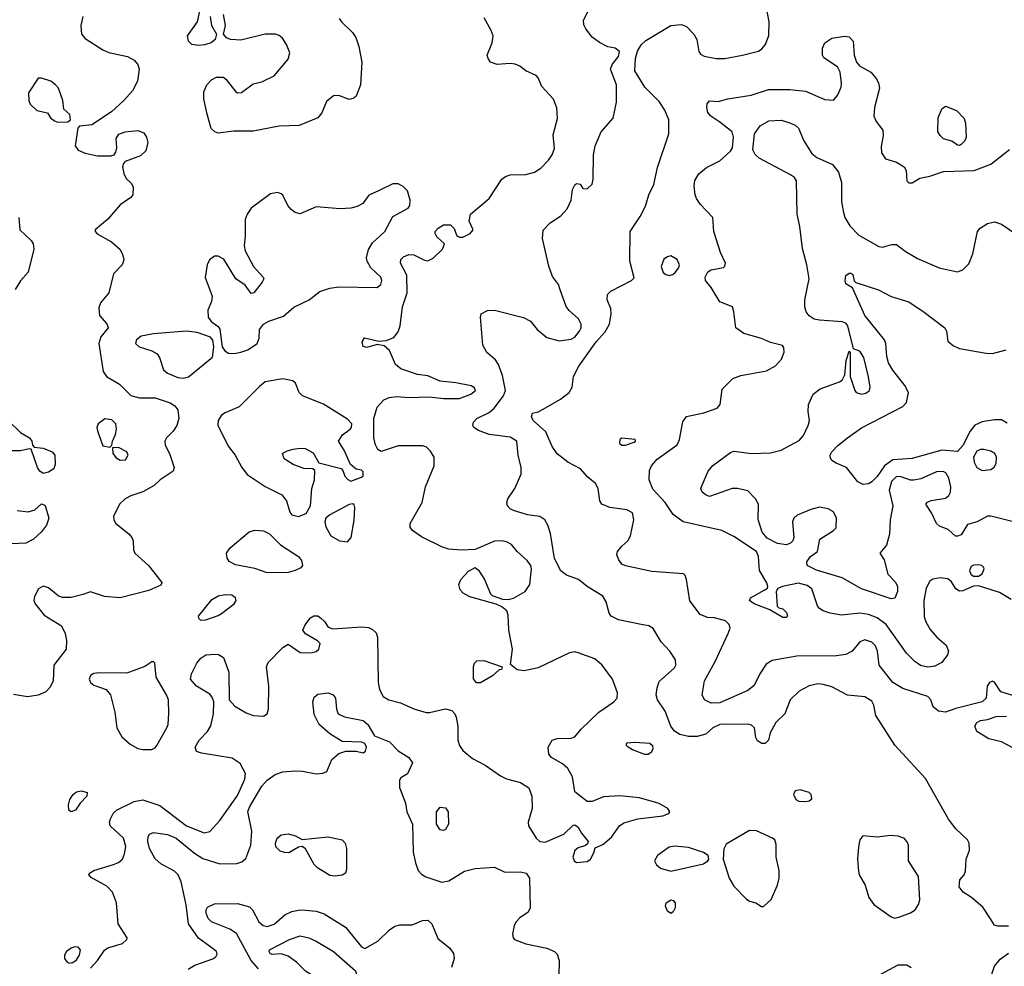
# Model space of a CAD drawing. Extents: x 1173079 to 1307053, y 522583 to 678478.
# Tile 147 of 256: x 1249350 to 1254982, y 550411 to 555828. Entities that reach past the tile are written whole.
import ezdxf

# ---------------------------------------------------------------- set-up
doc = ezdxf.new("R2010")
doc.units = 0

msp = doc.modelspace()

# ---------------------------------------------------------------- linework, layer by layer
at = {"layer": '0CON20XD'}
for points in [[(1250440, 555845), (1250447.8, 555795), (1250476.7, 555745), (1250468.8, 555715), (1250446.2, 555695), (1250407.3, 555682.7), (1250375, 555679.5), (1250335.5, 555685.5), (1250314.7, 555704.7), (1250309.5, 555735), (1250366.7, 555815), (1250391.2, 555928.8)], [(1254902.1, 550682.1), (1254858.9, 550748.9), (1254795, 550804.2), (1254746, 550835), (1254723.6, 550866.4), (1254726.7, 550905), (1254752.5, 550935), (1254760, 550955), (1254763.3, 551025), (1254782.5, 551075), (1254781.4, 551115), (1254771.9, 551135), (1254705, 551197.1), (1254663.5, 551253.5), (1254530.8, 551485), (1254355, 551675.8), (1254247, 551847), (1254235.5, 551905.5), (1254225, 551928), (1254185, 551953.3), (1254085, 551962.5), (1253995, 552009.5), (1253945, 552023.3), (1253915, 552026.7), (1253865.9, 552015.9), (1253808, 551985), (1253758, 551935), (1253727.5, 551855), (1253675, 551806.7), (1253642.3, 551747.7), (1253633.3, 551705), (1253615, 551686.7), (1253595, 551686.2), (1253570.5, 551700.5), (1253560.7, 551720.7), (1253553.3, 551775), (1253535, 551790), (1253515.8, 551795.8), (1253355, 551793.8), (1253315, 551776.4), (1253275, 551739.4), (1253225, 551726.5), (1253175, 551725.4), (1253126.7, 551736.7), (1253096.1, 551756.1), (1253074.6, 551784.6), (1253041.2, 551871.2), (1252999.1, 551935), (1252990.9, 551965), (1252995.4, 552004.6), (1253008.7, 552041.3), (1253095, 552119.2), (1253103.3, 552135), (1253100.6, 552165), (1253068.6, 552215), (1253018.6, 552268.6), (1252974, 552344), (1252949.5, 552359.5), (1252905, 552367.1), (1252775, 552394.3), (1252733.3, 552415), (1252721.2, 552431.2), (1252705, 552496.7), (1252685, 552529.2), (1252596.2, 552585), (1252546, 552625), (1252478.3, 552648.3), (1252444.6, 552674.6), (1252410, 552745), (1252386.7, 552886.7), (1252371.5, 552935), (1252354.3, 552965), (1252325.4, 552985.4), (1252255, 552993.6), (1252175, 553018.5), (1252155, 553028.1), (1252140, 553045), (1252135.6, 553065), (1252142.5, 553085), (1252181.5, 553145), (1252217.9, 553227.9), (1252218.5, 553265), (1252201.5, 553335), (1252193.5, 553415), (1252155, 553439.2), (1252035.4, 553454.6), (1251975, 553477.1), (1251947.1, 553495), (1251941.9, 553505), (1251945.6, 553525), (1251965, 553545.5), (1252035, 553580.8), (1252064.6, 553605), (1252116.7, 553675), (1252128.4, 553705), (1252111, 553791), (1252089.6, 553855), (1252071.2, 553881.2), (1252022.8, 553922.8), (1251998.8, 553965), (1251985.7, 554125), (1251990, 554145), (1252025, 554164.4), (1252065, 554165.4), (1252232.7, 554122.7), (1252271.7, 554101.7), (1252310, 554055), (1252365, 554009.5), (1252435, 553990.8), (1252505, 553999.6), (1252525, 554011.8), (1252552.3, 554045), (1252561.5, 554065), (1252560.8, 554085), (1252545.9, 554115.9), (1252493.1, 554163.1), (1252475, 554187.1), (1252441.3, 554281.3), (1252432.7, 554312.7), (1252397.4, 554357.4), (1252376.7, 554416.7), (1252340.8, 554575), (1252343.6, 554623.6), (1252385, 554666), (1252445, 554706), (1252482, 554745), (1252504, 554795), (1252512.9, 554855), (1252525, 554883.3), (1252535, 554890), (1252555, 554886.7), (1252571.7, 554861.7), (1252595, 554860), (1252623.6, 554886.4), (1252630, 554915), (1252632.3, 555055), (1252642.3, 555105), (1252676.5, 555185), (1252745.4, 555264.6), (1252762.9, 555355), (1252764.1, 555455), (1252730, 555545), (1252738.7, 555571.3), (1252775, 555616.2), (1252780, 555645), (1252756.7, 555665), (1252715, 555673.1), (1252666.7, 555696.7), (1252625, 555728.1), (1252588.1, 555775), (1252577.4, 555797.4), (1252575.5, 555825), (1252611.8, 555895)], [(1255055, 551953.3), (1254961.7, 551981.7), (1254925, 552037.5), (1254915, 552043.3), (1254897.5, 552035), (1254883.3, 552015), (1254877.5, 551945), (1254855.9, 551924.1), (1254705, 551886.5), (1254645, 551865.5), (1254605, 551870.6), (1254575.8, 551895), (1254562.2, 551935), (1254545, 551955.6), (1254400.9, 552000.9), (1254344.7, 552034.7), (1254266.4, 552135), (1254257.5, 552215), (1254245, 552244), (1254223.3, 552265), (1254185, 552279.2), (1254155, 552268), (1254110.8, 552215), (1254075, 552194.4), (1254022, 552188), (1253795.4, 552185.4), (1253655, 552161.1), (1253619.9, 552140.1), (1253583.8, 552085), (1253551.8, 552018.2), (1253515, 551988.4), (1253355, 551917.8), (1253305, 551916.4), (1253268, 551935), (1253254.3, 551965), (1253266.5, 552045), (1253327.5, 552155), (1253402.9, 552315), (1253413.8, 552345), (1253407.7, 552367.7), (1253387.5, 552387.5), (1253325, 552404.3), (1253285, 552407.1), (1253242, 552425), (1253182.7, 552502.7), (1253163.3, 552625), (1253157, 552647), (1253147, 552657), (1252965, 552669.5), (1252815, 552702.9), (1252795, 552712.5), (1252776.3, 552736.3), (1252765.5, 552765), (1252768.5, 552785), (1252795, 552814.5), (1252828.5, 552845), (1252842.9, 552875), (1252863.1, 552965), (1252856, 553005), (1252823.6, 553023.6), (1252725, 553035.5), (1252679.2, 553055), (1252668.6, 553075), (1252658, 553145), (1252644.1, 553174.1), (1252599.1, 553209.1), (1252557.4, 553257.4), (1252486, 553295), (1252425, 553343.5), (1252396.1, 553386.1), (1252358.6, 553468.6), (1252286.2, 553535), (1252277.5, 553555), (1252283, 553577), (1252315, 553583.8), (1252345, 553599.2), (1252443.1, 553656.9), (1252492.9, 553695), (1252510, 553725), (1252517.5, 553785), (1252549.1, 553845), (1252647.1, 553985), (1252698.3, 554041.7), (1252723.8, 554086.2), (1252733.1, 554145), (1252731.4, 554175), (1252711.1, 554225), (1252711.4, 554255), (1252732, 554275), (1252850, 554335), (1252865, 554350), (1252840, 554445), (1252841.1, 554615), (1252899.2, 554700.8), (1252928.9, 554761.1), (1252949.2, 554825), (1252977.7, 554885), (1252998.1, 554981.9), (1253063.3, 555175), (1253062.9, 555255), (1253040.7, 555310.7), (1253008.7, 555358.7), (1252925, 555440.6), (1252868.9, 555535), (1252873, 555605), (1252883.2, 555646.8), (1252905.7, 555684.3), (1252932.4, 555707.6), (1253075, 555793.6), (1253135, 555800.6), (1253165, 555789.2), (1253206.9, 555745), (1253222.9, 555715), (1253234.2, 555645), (1253245, 555630), (1253265, 555618.6), (1253333.9, 555606.1), (1253384.1, 555605.9), (1253485, 555624), (1253575, 555648), (1253595, 555660), (1253615.7, 555685), (1253635, 555737.5), (1253636.5, 555815), (1253622.5, 555895)], [(1249711.2, 555845), (1249700, 555795), (1249704.3, 555744.3), (1249725, 555720), (1249826.2, 555655), (1249860.6, 555640.6), (1249966.4, 555616.4), (1250005.5, 555595.5), (1250025, 555571.2), (1250034.4, 555545), (1250024.2, 555475), (1249995, 555421.2), (1249946, 555365), (1249875, 555300.8), (1249763.6, 555226.4), (1249692.5, 555217.5), (1249682.5, 555207.5), (1249668, 555105), (1249685, 555080), (1249725, 555063.3), (1249795, 555048.8), (1249872.1, 555047.9), (1249890, 555055), (1249900.8, 555069.2), (1249905.8, 555095), (1249902.3, 555147.7), (1249917.7, 555172.3), (1249953.4, 555186.6), (1250025, 555193.3), (1250059.5, 555179.5), (1250075.8, 555155), (1250082.5, 555125), (1250072.1, 555077.9), (1250041.3, 555048.7), (1249954.2, 555015.8), (1249943.8, 555005), (1249937.5, 554985), (1249945, 554947.5), (1249958.8, 554918.8), (1249989.3, 554889.3), (1249999.3, 554869.3), (1249997.5, 554825), (1249985, 554810), (1249925, 554768.6), (1249855, 554685.8), (1249782.5, 554625), (1249782.5, 554615), (1249792.7, 554602.7), (1249875, 554555.7), (1249922, 554515), (1249938.6, 554485), (1249945.7, 554454.3), (1249936, 554425), (1249886.6, 554373.4), (1249860, 554265), (1249812, 554208), (1249802, 554178), (1249807.5, 554135), (1249847.6, 554087.6), (1249855.7, 554065), (1249815, 554012.2), (1249802.6, 553975), (1249828.5, 553815), (1249845.8, 553785), (1249921.2, 553741.2), (1249985, 553678), (1250034.5, 553664.5), (1250125.7, 553664.3), (1250210, 553635), (1250237.4, 553617.4), (1250254.5, 553594.5), (1250259.5, 553545), (1250249.5, 553505), (1250227.4, 553472.6), (1250189.4, 553435), (1250179.4, 553415), (1250182.6, 553392.6), (1250207.1, 553345), (1250233.3, 553265), (1250227.5, 553245), (1250154.4, 553195.6), (1250118.7, 553161.3), (1250055, 553125.6), (1249985, 553102.5), (1249954.3, 553085), (1249921.4, 553055), (1249886, 552985), (1249888, 552965), (1249900, 552945), (1249975, 552885.6), (1249991.9, 552865), (1249999.4, 552845), (1250000.6, 552795), (1250008.6, 552775), (1250087.1, 552705), (1250156.7, 552615), (1250162.5, 552605), (1250158.3, 552591.7), (1250088.8, 552561.2), (1249925, 552520), (1249835, 552526.2), (1249755, 552554.4), (1249712, 552538), (1249645, 552520.8), (1249595, 552521.2), (1249570.8, 552530.8), (1249515, 552576), (1249485, 552585.8), (1249458.3, 552571.7), (1249435, 552527.5), (1249431.4, 552505), (1249439.2, 552485), (1249490.3, 552420.3), (1249589.4, 552359.4), (1249610.8, 552315), (1249618.1, 552275), (1249616.7, 552225), (1249545.8, 552135), (1249541.9, 552045), (1249525, 552008), (1249498.8, 551981.2), (1249455, 551963.5), (1249395, 551952.7), (1249315, 551967.1)], [(1249755, 550400.9), (1249795, 550443.6), (1249835, 550502.9), (1249855, 550516.2), (1249938.3, 550541.7), (1249962, 550565), (1249964.2, 550575), (1249913.8, 550653.8), (1249904.5, 550774.5), (1249881.6, 550835), (1249849.1, 550869.2), (1249758.5, 550918.5), (1249745.6, 550935), (1249750, 550945), (1249775, 550959.1), (1249886.6, 550993.4), (1249914.7, 551005.3), (1249938.5, 551025), (1249950.4, 551055), (1249956.7, 551096.7), (1249943.8, 551145), (1249867.8, 551215), (1249864.5, 551235), (1249869.5, 551255), (1249884.3, 551285), (1249902.9, 551305), (1250005, 551354.7), (1250055, 551363.2), (1250150.9, 551330.9), (1250305, 551214.1), (1250405, 551175.6), (1250437.8, 551182.2), (1250494.2, 551245.8), (1250595, 551388.9), (1250638.7, 551481.3), (1250640.9, 551515), (1250610.9, 551570.9), (1250565, 551602.9), (1250390.7, 551630.7), (1250360.6, 551640.6), (1250354.3, 551665), (1250376.7, 551705), (1250424.7, 551755.3), (1250442.8, 551787.2), (1250458.9, 551855), (1250460, 551925), (1250451.7, 551951.7), (1250438.4, 551968.4), (1250360.5, 552015), (1250327.5, 552055), (1250332.2, 552085), (1250362.7, 552145), (1250385.3, 552174.7), (1250415, 552192.9), (1250467.3, 552197.3), (1250487.5, 552195), (1250515, 552178.8), (1250546.9, 552095), (1250548, 551935), (1250580.5, 551900.5), (1250645, 551861.4), (1250685, 551847.1), (1250745, 551842), (1250765, 551856.7), (1250772.5, 551885), (1250775.4, 552015), (1250762.7, 552125), (1250770.9, 552149.2), (1250855, 552235.8), (1250885, 552253.8), (1250955, 552206.9), (1251015, 552204.6), (1251045, 552212.2), (1251060.8, 552225), (1251068, 552258), (1251054, 552274), (1250985, 552313.3), (1250970, 552335), (1250983.3, 552365), (1251013.8, 552405), (1251032.6, 552417.4), (1251055, 552415.6), (1251071.2, 552405), (1251093.8, 552385), (1251115, 552352.5), (1251141.7, 552341.7), (1251305, 552353.1), (1251345, 552350), (1251368.8, 552338.8), (1251388.3, 552318.3), (1251396.9, 552295), (1251400, 552035), (1251408.6, 551995), (1251429.2, 551955), (1251461.2, 551935), (1251527.8, 551917.8), (1251605, 551884.6), (1251675, 551864.3), (1251695, 551862.9), (1251785, 551884.4), (1251821.2, 551875), (1251839.2, 551855), (1251846.3, 551836.3), (1251855.4, 551785.4), (1251857.1, 551705), (1251866.2, 551675), (1251885, 551645.6), (1251940.1, 551600.1), (1252011.7, 551561.7), (1252101.1, 551501.1), (1252135, 551484.5), (1252213.7, 551463.7), (1252262.8, 551432.8), (1252278.5, 551385), (1252280.5, 551315), (1252259.4, 551235), (1252260, 551215), (1252304.3, 551145), (1252325, 551125.8), (1252355, 551122.2), (1252462, 551168), (1252515, 551218), (1252525, 551220), (1252545, 551206.7), (1252562.7, 551172.7), (1252602.5, 551125), (1252598.3, 551111.7), (1252587, 551103), (1252545, 551088.8), (1252525, 551073.3), (1252514.6, 551035), (1252521.9, 551015), (1252535, 551005.8), (1252595, 551010.8), (1252615, 551023.8), (1252635, 551060), (1252641.7, 551088.3), (1252685, 551107.5), (1252735, 551150.8), (1252781.1, 551215), (1252805, 551232.9), (1252885, 551254.7), (1253028.3, 551271.7), (1253063.3, 551285), (1253068.8, 551295), (1253058, 551315), (1253007.5, 551342.5), (1252895.9, 551375.9), (1252783.1, 551386.9), (1252689.1, 551380.9), (1252623.6, 551353.6), (1252595, 551353.8), (1252525, 551408.8), (1252512.5, 551495), (1252485, 551542.2), (1252455, 551570.5), (1252391.2, 551605), (1252377.5, 551625), (1252372.2, 551665), (1252395, 551704.2), (1252425, 551714.5), (1252505, 551716.9), (1252525, 551724.3), (1252561.5, 551768.5), (1252662.7, 551865), (1252749.4, 551925), (1252768.1, 551945), (1252768.9, 551975), (1252740.5, 552055), (1252681.9, 552135), (1252640.4, 552170.4), (1252545, 552205.5), (1252525, 552211.1), (1252495, 552205.5), (1252315, 552119.5), (1252235, 552102), (1252195, 552106.7), (1252158.3, 552138.3), (1252168.6, 552225), (1252147.1, 552335), (1252145, 552420), (1252135.7, 552445.7), (1252108.8, 552468.8), (1252075, 552484), (1251924.6, 552524.6), (1251886.4, 552546.4), (1251868.6, 552565), (1251862.2, 552595), (1251872.9, 552625), (1251918, 552672), (1251955, 552692.5), (1251975, 552677.1), (1252008.9, 552625), (1252042.9, 552542.9), (1252052.5, 552532.5), (1252112.3, 552512.3), (1252145, 552510), (1252175, 552517.8), (1252240.6, 552555), (1252268, 552595), (1252278.4, 552685), (1252273.3, 552705), (1252253.4, 552733.4), (1252195.6, 552785), (1252162.5, 552825), (1252135, 552840.6), (1252105, 552846.5), (1252065, 552843.6), (1251955, 552796.4), (1251875, 552792.7), (1251805, 552797.1), (1251768.7, 552808.7), (1251648.6, 552868.6), (1251596.2, 552905), (1251584.2, 552924.2), (1251584, 552945), (1251653.1, 553065), (1251671.4, 553155), (1251720, 553275), (1251720, 553325), (1251699.5, 553359.5), (1251675, 553383.3), (1251655, 553390), (1251515, 553388.4), (1251417, 553357), (1251397.9, 553367.9), (1251384.4, 553394.4), (1251376.1, 553435), (1251375.9, 553545), (1251395, 553610.6), (1251433.3, 553653.3), (1251463.3, 553665), (1251508.1, 553671.9), (1251575, 553666.7), (1251695, 553670.5), (1251775, 553660), (1251865, 553660.5), (1251931.2, 553685), (1251958, 553705), (1251951.2, 553721.2), (1251932.7, 553732.7), (1251845, 553750.6), (1251755, 553760), (1251685, 553789.2), (1251625, 553798.1), (1251530.2, 553830.2), (1251500, 553855), (1251465.6, 553935.6), (1251435, 553961.2), (1251395, 553968.8), (1251335, 553951.2), (1251315, 553957.5), (1251308.8, 553985), (1251322.3, 554007.7), (1251405, 553988.8), (1251447.7, 553992.3), (1251490.3, 554009.7), (1251515, 554041.2), (1251526.8, 554075), (1251539.1, 554185), (1251567.3, 554265), (1251563.6, 554365), (1251527.5, 554435), (1251530, 554455), (1251545, 554471.2), (1251575, 554484.2), (1251605, 554482.9), (1251665, 554450.8), (1251685, 554448), (1251715, 554462.5), (1251768, 554515), (1251780, 554545), (1251736, 554585), (1251727.1, 554605), (1251727.1, 554615), (1251743.1, 554635), (1251775, 554653.3), (1251815, 554654), (1251835, 554633.3), (1251850, 554590), (1251865, 554583.3), (1251885, 554584), (1251927.5, 554605), (1251943.3, 554625), (1251921.2, 554675), (1251928.8, 554715), (1252035.7, 554805), (1252108.6, 554915), (1252129.2, 554930.8), (1252155, 554939.1), (1252245, 554940.9), (1252295, 554955.6), (1252331.7, 554978.3), (1252375, 555024.2), (1252395, 555053.8), (1252408.7, 555091.3), (1252401.2, 555168.8), (1252427, 555263), (1252423, 555323), (1252403.1, 555373.1), (1252335.8, 555445), (1252316.2, 555495), (1252305, 555508.8), (1252245, 555534.2), (1252210.9, 555560.9), (1252185, 555572.2), (1252155, 555576.4), (1252081.7, 555571.7), (1252043.8, 555583.8), (1252028.9, 555605), (1252024.5, 555625), (1252052.1, 555695), (1252057.5, 555735), (1252047.7, 555765), (1252007.7, 555837.7)], [(1251177.5, 555835), (1251190.8, 555815), (1251254.3, 555755), (1251272.9, 555725), (1251290.8, 555675), (1251307.1, 555585), (1251298.8, 555455), (1251275, 555390), (1251261.7, 555378.3), (1251235, 555370), (1251175, 555393.3), (1251145, 555391.2), (1251105, 555358.8), (1251078, 555295), (1251056, 555265), (1250948.8, 555221.2), (1250835, 555218.5), (1250685, 555190.5), (1250575, 555188.9), (1250485, 555178.6), (1250465.6, 555185.6), (1250445.5, 555205.5), (1250423.1, 555286.9), (1250404.3, 555375), (1250402.9, 555415), (1250420, 555455), (1250446.6, 555483.4), (1250475, 555499.2), (1250515, 555498), (1250532, 555485), (1250586.7, 555415), (1250595, 555408.8), (1250618.8, 555411.2), (1250685, 555460), (1250735, 555471.2), (1250805, 555506), (1250885, 555602.5), (1250895, 555637.5), (1250875.6, 555685), (1250852.4, 555722.4), (1250835, 555737.5), (1250812.5, 555745), (1250755, 555744.5), (1250615, 555710.6), (1250555, 555714.3), (1250532.9, 555722.9), (1250516.7, 555745), (1250526.7, 555795), (1250516.3, 555856.3)], [(1255020.7, 552510.7), (1254955, 552550), (1254835, 552588), (1254805, 552586), (1254745, 552559.2), (1254725, 552558.5), (1254705, 552570.9), (1254680.2, 552610.2), (1254658.1, 552628.1), (1254615.3, 552634.7), (1254572.8, 552627.2), (1254555, 552614.2), (1254535.4, 552574.6), (1254522.2, 552505), (1254523.3, 552413.3), (1254532.4, 552382.4), (1254558.6, 552338.6), (1254595.3, 552295.3), (1254648.8, 552248.8), (1254662.9, 552215), (1254657.1, 552192.9), (1254625, 552148.6), (1254585, 552128.5), (1254545, 552122.5), (1254502.7, 552132.7), (1254469.2, 552155), (1254423, 552203), (1254307, 552367), (1254255, 552405.3), (1254205, 552423.4), (1254155, 552431.3), (1254050.4, 552420.4), (1253985, 552431.9), (1253945.7, 552445.7), (1253925, 552458.8), (1253914.3, 552474.3), (1253880.2, 552570.2), (1253855, 552589.2), (1253805, 552603.3), (1253712.5, 552585), (1253686.7, 552573.3), (1253677.5, 552555), (1253682.5, 552472.5), (1253692.5, 552462.5), (1253715, 552456.7), (1253736.7, 552435), (1253742.5, 552415), (1253735, 552407.5), (1253715, 552406.7), (1253641.7, 552451.7), (1253551.2, 552485), (1253524.3, 552505), (1253529.7, 552520.3), (1253612.5, 552565), (1253627.5, 552575), (1253630, 552585), (1253623.8, 552605), (1253581.1, 552675), (1253576, 552756), (1253563.8, 552785), (1253435, 552870.9), (1253365.3, 552905.3), (1253145.7, 552954.3), (1253087.2, 552997.2), (1253041.2, 553065), (1252971, 553141), (1252951.3, 553195), (1252952.2, 553247.8), (1252964.6, 553275), (1252997.1, 553312.9), (1253110.9, 553395), (1253124.8, 553425), (1253143.7, 553526.3), (1253165, 553556.9), (1253262.4, 553577.6), (1253338.8, 553605), (1253356, 553625), (1253367.3, 553712.7), (1253430, 553775), (1253475, 553792.5), (1253621.2, 553818.8), (1253673.3, 553846.7), (1253708, 553885), (1253722.5, 553925), (1253721.7, 553951.7), (1253713, 553963), (1253645, 553980), (1253592.4, 554002.4), (1253492.3, 554032.3), (1253447.1, 554065), (1253435.8, 554155.8), (1253426.7, 554185), (1253355, 554212.5), (1253304.5, 554294.5), (1253272, 554335), (1253270, 554355), (1253286.1, 554383.9), (1253305, 554396.2), (1253375, 554410), (1253383.6, 554416.4), (1253386.7, 554435), (1253359.2, 554495), (1253320.8, 554615), (1253314, 554695), (1253242.6, 554772.6), (1253220.8, 554805), (1253213.1, 554825), (1253208.2, 554875), (1253212.3, 554907.7), (1253235, 554945.7), (1253277.9, 554982.1), (1253355, 555020), (1253415, 555076), (1253426.7, 555095), (1253432.2, 555155), (1253425.6, 555185), (1253355, 555242), (1253303.3, 555275), (1253286.4, 555296.4), (1253280, 555325), (1253283, 555347), (1253295, 555362.5), (1253345, 555360), (1253400, 555375), (1253533.5, 555396.5), (1253632.2, 555427.8), (1253755, 555427.9), (1253845, 555418.6), (1253955, 555370.8), (1254005, 555366.7), (1254027, 555393), (1254047.9, 555442.1), (1254050.8, 555465), (1254043, 555527), (1254028.3, 555558.3), (1253949.7, 555609.7), (1253941.2, 555625), (1253941.2, 555665), (1253956.2, 555695), (1253995, 555722.5), (1254067.3, 555732.7), (1254095, 555730), (1254118, 555705), (1254122.2, 555625), (1254136, 555585), (1254154.2, 555564.2), (1254218, 555528), (1254250, 555490), (1254262.9, 555465), (1254267.1, 555435), (1254240, 555325), (1254236.4, 555276.4), (1254248.8, 555245), (1254287.1, 555195), (1254289.2, 555165), (1254278, 555102)], [(1249568.3, 555241.7), (1249625, 555242.5), (1249640, 555255), (1249637.5, 555285), (1249602.5, 555315), (1249596.7, 555365), (1249571.2, 555435), (1249555.7, 555455.7), (1249527.5, 555475), (1249475, 555492.5), (1249455, 555492.5), (1249400.7, 555409.3), (1249402.5, 555365), (1249410, 555345), (1249448.3, 555308.3), (1249510, 555295), (1249526.7, 555265), (1249548.3, 555248.3), (1249568.3, 555241.7)], [(1254725, 555107.5), (1254715, 555110), (1254681.7, 555131.7), (1254635, 555146.7), (1254614.1, 555164.1), (1254602.5, 555185), (1254603.3, 555265), (1254625, 555317.5), (1254645, 555332.5), (1254708.8, 555308.8), (1254753, 555263), (1254760, 555235), (1254763.3, 555155), (1254756.1, 555133.9), (1254735, 555113.3), (1254725, 555107.5)], [(1255065, 552947.1), (1254905, 552986.7), (1254885, 552987.5), (1254827.5, 552955), (1254771.7, 552938.3), (1254735, 552880.8), (1254715, 552871.9), (1254703.2, 552873.2), (1254660.5, 552910.5), (1254610.5, 552930.5), (1254594.1, 552944.1), (1254566.2, 553005), (1254533.3, 553055), (1254542.7, 553067.3), (1254562.7, 553077.3), (1254645, 553090), (1254664.6, 553105.4), (1254675, 553123.3), (1254676.8, 553155), (1254665, 553204), (1254647.5, 553235), (1254633.1, 553243.1), (1254595, 553240.4), (1254505, 553200.6), (1254465, 553191.9), (1254445, 553192.5), (1254392.5, 553212.5), (1254365, 553213.5), (1254336.1, 553185), (1254322.9, 553135), (1254344, 553045), (1254328.5, 552965), (1254326.1, 552883.9), (1254308.8, 552821.2), (1254270, 552775), (1254295, 552736.7), (1254315.8, 552655.8), (1254359.2, 552609.2), (1254371.1, 552585), (1254371.9, 552555), (1254355, 552516.7), (1254335, 552514.2), (1254165, 552570.4), (1254054.2, 552634.2), (1253907.9, 552677.9), (1253854, 552705), (1253852, 552725), (1253874.3, 552755.7), (1253913.3, 552785), (1253927.5, 552855), (1254005.8, 552904.2), (1254019.4, 552920.6), (1254022.5, 552975), (1254005, 553011.4), (1253975, 553028.1), (1253925, 553037.5), (1253875.6, 553025.6), (1253796.7, 552993.3), (1253777.3, 552975), (1253770, 552955), (1253777.5, 552865), (1253771.4, 552845), (1253758.3, 552831.7), (1253736.7, 552823.3), (1253685, 552830.6), (1253625, 552861.5), (1253597.3, 552895), (1253573.2, 552966.8), (1253575.5, 553055), (1253558.9, 553085), (1253515, 553132.5), (1253455, 553145.6), (1253425, 553145.6), (1253295, 553100), (1253276.4, 553106.4), (1253253.3, 553125), (1253246.7, 553145), (1253253.8, 553165), (1253288.6, 553245), (1253315, 553276.7), (1253415, 553350.5), (1253435, 553358.8), (1253535, 553345.4), (1253645, 553349.6), (1253705, 553364.5), (1253809.5, 553420.5), (1253832.6, 553447.4), (1253860.5, 553505), (1253867.5, 553535), (1253860.5, 553585), (1253862.5, 553625), (1253889.4, 553685), (1253928.6, 553715), (1254040, 553755), (1254054.5, 553765.5), (1254070, 553795), (1254077, 553877), (1254095, 553930), (1254100, 553925), (1254101.2, 553785), (1254126, 553705), (1254135, 553694.3), (1254165, 553684.4), (1254189.8, 553690.2), (1254210, 553705), (1254214, 553725), (1254205.8, 553784.2), (1254178.1, 553895), (1254155, 553931.2), (1254120, 553945), (1254087.7, 554075), (1254075, 554091.1), (1254055, 554098.2), (1253925, 554107.3), (1253895, 554114.7), (1253865, 554132.7), (1253849.2, 554155), (1253841.1, 554185), (1253841.1, 554225), (1253866.4, 554345), (1253852.9, 554425), (1253828.1, 554518.1), (1253812.5, 554645), (1253797.5, 554715), (1253792.5, 554905), (1253781.2, 554925), (1253759.7, 554939.7), (1253580, 555035), (1253556, 555056), (1253543.4, 555083.4), (1253554, 555175), (1253585, 555220.9), (1253635, 555249.1), (1253705, 555251.8), (1253749.4, 555239.4), (1253785, 555223.3), (1253805, 555206.9), (1253835.4, 555135), (1253881.2, 555061.2), (1253909.7, 555039.7), (1253998.8, 554998.8), (1254033.3, 554955), (1254050, 554895), (1254051.5, 554785), (1254062.2, 554725), (1254070, 554695), (1254097.9, 554647.9), (1254150.6, 554595), (1254265, 554530), (1254285, 554525.8), (1254337.9, 554542.1), (1254365, 554541.4), (1254415, 554502.9), (1254485, 554461.4), (1254608.6, 554408.6), (1254715, 554384.4), (1254745, 554395.6), (1254779.5, 554430.5), (1254802.7, 554487.3), (1254828.1, 554615), (1254844, 554635), (1254885, 554661.4), (1254925, 554670.8), (1254965, 554658), (1255086.7, 554575)], [(1254278, 555102), (1254278.8, 555065), (1254301.7, 555031.7), (1254365, 555012.5), (1254408.8, 554985), (1254420, 554965), (1254423.8, 554905), (1254435, 554893.3), (1254455, 554893.8), (1254499.2, 554920.8), (1254555, 554931.5), (1254635, 554958.9), (1254810, 554965), (1254905, 555000), (1255010.8, 555085)], [(1250577, 553917), (1250615, 553924.4), (1250655, 553938.9), (1250708, 553975), (1250720, 554005), (1250722, 554055), (1250744.5, 554085.5), (1250775, 554101.9), (1250859.2, 554130.8), (1250917.2, 554182.8), (1251005, 554223.8), (1251066.9, 554273.1), (1251125, 554291.5), (1251175, 554299.6), (1251395, 554294.3), (1251415, 554312.5), (1251422.2, 554335), (1251415.5, 554355), (1251358, 554408), (1251337.1, 554445), (1251334.3, 554465), (1251345, 554513.3), (1251368.5, 554551.5), (1251439.1, 554615), (1251485, 554700.8), (1251571.4, 554748.6), (1251580.8, 554765), (1251583.3, 554795), (1251567.5, 554847.5), (1251543.3, 554873.3), (1251515, 554888.1), (1251485, 554888.1), (1251402.5, 554847.5), (1251347, 554823), (1251313.3, 554775), (1251281.2, 554758.8), (1251245, 554750), (1251183.8, 554746.2), (1251045, 554756.5), (1250955, 554717.5), (1250925, 554724.4), (1250902.4, 554742.4), (1250884.4, 554765), (1250855, 554823.3), (1250845, 554831.2), (1250825, 554838.8), (1250785, 554832), (1250675, 554750), (1250650.6, 554715), (1250640.6, 554685), (1250640.7, 554589.3), (1250633.3, 554535), (1250639.4, 554505), (1250686.7, 554415), (1250743.3, 554355), (1250746.2, 554345), (1250736.7, 554325), (1250690, 554265), (1250675, 554261.2), (1250638.9, 554308.9), (1250586, 554345), (1250517.4, 554457.4), (1250485, 554474), (1250465, 554473.8), (1250435.9, 554454.1), (1250422, 554425), (1250411.7, 554351.7), (1250450.5, 554245), (1250446.7, 554215), (1250425.8, 554165), (1250428, 554125), (1250445, 554100), (1250485, 554071.2), (1250495, 554057.5), (1250508.8, 553955), (1250522.9, 553932.9), (1250545, 553919.2), (1250577, 553917)], [(1249345.7, 554695), (1249351.4, 554625), (1249416.5, 554565), (1249427.9, 554545), (1249431.5, 554515), (1249397.7, 554382.3), (1249355, 554333.8), (1249325, 554283.3)], [(1253065, 554364.4), (1253085, 554368.9), (1253099.3, 554380.7), (1253118.5, 554405), (1253124.4, 554425), (1253110, 554455), (1253075, 554475.4), (1253055, 554471.2), (1253035, 554456.7), (1253019.1, 554415), (1253030.4, 554380.4), (1253045, 554368.6), (1253065, 554364.4)], [(1254998, 553518), (1254965, 553537.1), (1254925, 553538.9), (1254855, 553526.2), (1254813.4, 553506.6), (1254786.7, 553473.3), (1254745, 553391.1), (1254715, 553356.2), (1254625, 553364), (1254455, 553317.5), (1254345, 553308.6), (1254296.8, 553275), (1254255, 553214.4), (1254225, 553182.9), (1254205, 553171.4), (1254175, 553167.1), (1254145, 553182.9), (1254080, 553265), (1254020.3, 553290.3), (1253996.1, 553306.1), (1253988.3, 553318.3), (1253986.2, 553335), (1253996.2, 553355), (1254028.8, 553391.2), (1254085, 553434.4), (1254165, 553491.5), (1254402, 553615), (1254422.1, 553637.9), (1254434.3, 553695), (1254412.2, 553735), (1254345, 553822.5), (1254319.7, 553865), (1254310.4, 553900.4), (1254304.2, 553975), (1254295.9, 553995.9), (1254184.5, 554135), (1254113, 554293), (1254076.4, 554316.4), (1254072, 554335), (1254076.4, 554363.6), (1254095, 554377.5), (1254105, 554377.5), (1254115, 554370), (1254123, 554333), (1254133, 554323), (1254262, 554282), (1254335, 554244.5), (1254435, 554213.1), (1254523.4, 554153.4)], [(1254523.4, 554153.4), (1254641.1, 554065), (1254651.9, 554045), (1254658.3, 553988.3), (1254691, 553961), (1254726.3, 553946.3), (1254878.5, 553918.5), (1254915, 553917.6), (1254991.7, 553938.3)], [(1250285, 553777.3), (1250315, 553783.6), (1250452.7, 553897.3), (1250461.2, 553955), (1250453.9, 553993.9), (1250440.7, 554010.7), (1250365, 554037.8), (1250305, 554044.6), (1250115, 554030.6), (1250045, 554016.5), (1250017.5, 553995), (1250013.3, 553975), (1250032.9, 553955), (1250105, 553933.5), (1250135.9, 553915.9), (1250149.5, 553895), (1250173.1, 553825), (1250195, 553805.6), (1250255, 553780.9), (1250285, 553777.3)], [(1250945, 552984.2), (1250988.3, 553001.7), (1251014.1, 553045.9), (1251021.2, 553145), (1251036.7, 553195), (1251037.5, 553247.5), (1251027.5, 553257.5), (1250975, 553258.8), (1250915, 553282), (1250863.3, 553315), (1250852.5, 553345), (1250879.2, 553360.8), (1250915, 553370.6), (1250955, 553376.5), (1250983.6, 553373.6), (1251028.3, 553348.3), (1251061.7, 553291.7), (1251188.8, 553258.8), (1251198.8, 553248.8), (1251210, 553215), (1251226.4, 553196.4), (1251245, 553187.5), (1251305, 553210), (1251315, 553217.5), (1251315, 553240), (1251305, 553250), (1251275, 553256.2), (1251242.5, 553282.5), (1251206.2, 553365), (1251173.3, 553415), (1251197.3, 553452.7), (1251241.2, 553485), (1251248.8, 553495), (1251250, 553515), (1251225, 553542), (1251087.8, 553627.8), (1250968.6, 553675), (1250947.8, 553695), (1250927.8, 553747.8), (1250911.9, 553761.9), (1250855, 553771.8), (1250754, 553755), (1250720.9, 553729.1), (1250605, 553611.4), (1250525, 553578.6), (1250505, 553564), (1250485.7, 553535), (1250483.1, 553505), (1250544.6, 553384.6), (1250582, 553335), (1250620, 553265), (1250651.9, 553225), (1250755, 553155.6), (1250848.6, 553108.6), (1250876, 553075), (1250895, 553010), (1250907.5, 552995), (1250945, 552984.2)], [(1249285, 553534), (1249355, 553466), (1249405.6, 553435.6), (1249418.8, 553415), (1249422.5, 553392.5), (1249432.5, 553382.5), (1249485, 553376.2), (1249535.8, 553355.8), (1249551.2, 553335), (1249553.8, 553285), (1249545, 553257.5), (1249515, 553238), (1249485, 553230.8), (1249465, 553244.2), (1249452.9, 553265), (1249415, 553370), (1249405, 553372.5), (1249355, 553360), (1249295, 553360)], [(1249865, 553382.5), (1249877.5, 553392.5), (1249880, 553415), (1249898, 553455), (1249904.2, 553485), (1249900.8, 553515), (1249877.9, 553537.9), (1249836.8, 553543.2), (1249799.2, 553515), (1249791.4, 553495), (1249794.2, 553475), (1249825, 553390), (1249865, 553382.5)], [(1252795, 553392.5), (1252815, 553393.3), (1252865, 553410), (1252872.5, 553415), (1252870, 553425), (1252795, 553433.3), (1252782.5, 553425), (1252780, 553405), (1252795, 553392.5)], [(1249925, 553307.5), (1249955, 553308.8), (1249971.2, 553335), (1249963.3, 553355), (1249915, 553380), (1249881.7, 553378.3), (1249883.3, 553345), (1249901.3, 553321.3), (1249925, 553307.5)], [(1254855, 553247.5), (1254905, 553254.2), (1254923.2, 553266.8), (1254935, 553287.5), (1254937.8, 553325), (1254928.1, 553345), (1254905, 553359.6), (1254865, 553368.2), (1254845, 553367.7), (1254825, 553358.8), (1254806.2, 553325), (1254809.1, 553295), (1254824.6, 553264.6), (1254855, 553247.5)], [(1249335, 553018.4), (1249398, 553012), (1249437.3, 553022.7), (1249475, 553057.1), (1249495, 553048), (1249516.9, 552975), (1249502.9, 552935), (1249475, 552897.5), (1249428.6, 552855), (1249385, 552833.1), (1249305, 552827.9)], [(1251225, 552839.5), (1251246.1, 552863.9), (1251263.1, 552963.1), (1251266.1, 553036.1), (1251262.5, 553052.5), (1251255, 553057.5), (1251235, 553053.8), (1251123.8, 552995), (1251102, 552975), (1251095.8, 552955), (1251101.9, 552925), (1251130, 552875), (1251178.8, 552845), (1251225, 552839.5)], [(1250765, 552661.9), (1250695, 552687.3), (1250585, 552708.1), (1250548.3, 552728.3), (1250536.8, 552746.8), (1250533.3, 552775), (1250553.1, 552805), (1250663, 552897), (1250695, 552907.1), (1250745, 552902.1), (1250778.5, 552885), (1250842.3, 552822.2), (1250945, 552756.7), (1250962.3, 552732.3), (1250967.5, 552705), (1250958.3, 552691.7), (1250926.7, 552675), (1250885, 552664.4), (1250765, 552661.9)], [(1254835, 552643.8), (1254855, 552657.5), (1254866.2, 552685), (1254863.3, 552695), (1254852.5, 552705), (1254835, 552709.2), (1254805, 552705.7), (1254792.1, 552697.9), (1254782, 552675), (1254791.2, 552655), (1254805, 552643.8), (1254835, 552643.8)], [(1250385, 552392), (1250415, 552394.3), (1250485, 552417.5), (1250505, 552430.8), (1250576, 552485), (1250588, 552505), (1250585, 552520), (1250564.2, 552534.2), (1250525, 552536.9), (1250485, 552528.5), (1250442.5, 552505), (1250370, 552415), (1250372.7, 552402.7), (1250385, 552392)], [(1250055, 551651.1), (1250105, 551652.2), (1250125, 551661.9), (1250135, 551674.2), (1250192.5, 551775), (1250199.2, 551795), (1250202.4, 551857.6), (1250201.5, 551935), (1250190.4, 551965), (1250130.6, 552065), (1250123.3, 552145), (1250115, 552153.3), (1250105, 552153.3), (1250065, 552126.2), (1249962.4, 552087.6), (1249805, 552090), (1249775, 552086.9), (1249755, 552075.7), (1249746.9, 552055), (1249755, 552034.2), (1249775, 552020.6), (1249844.6, 551994.6), (1249869.1, 551965), (1249894.6, 551865), (1249906, 551775), (1249933.6, 551723.6), (1249982.1, 551682.1), (1250025, 551657.5), (1250055, 551651.1)], [(1251962.4, 552032.4), (1251946.6, 552056.6), (1251945.4, 552125), (1251951.8, 552145), (1251965, 552159.1), (1252005, 552161.5), (1252110, 552125), (1252105, 552110), (1252091.7, 552108.3), (1252055, 552073.3), (1251985, 552034), (1251962.4, 552032.4)], [(1250314.4, 550395), (1250352.6, 550417.4), (1250455, 550453.6), (1250472, 550465), (1250478.8, 550481.2), (1250475.8, 550495), (1250435, 550527.1), (1250372.1, 550572.1), (1250315.9, 550655), (1250303.2, 550763.2), (1250274, 550895), (1250257.1, 550935), (1250236.3, 550956.3), (1250157, 550997), (1250125.9, 551025.9), (1250092.5, 551085), (1250083.8, 551125), (1250085.5, 551154.5), (1250092.6, 551167.4), (1250115, 551176.9), (1250195, 551165.3), (1250245, 551144), (1250349.3, 551059.3), (1250398.5, 551028.5), (1250495, 550996.6), (1250591.5, 550998.5), (1250620.6, 551009.4), (1250642.9, 551027.1), (1250672.3, 551105), (1250677.5, 551185), (1250655, 551296.2), (1250665.9, 551325), (1250735, 551442.5), (1250765, 551477.1), (1250811.7, 551508.3), (1250856, 551524), (1250925, 551529.2), (1250967.9, 551527.9), (1251045, 551511.9), (1251084.4, 551515.6), (1251106.2, 551525), (1251135, 551593.8), (1251175, 551628), (1251215, 551641.2), (1251275, 551641.2), (1251315, 551633.3), (1251328.3, 551641.7), (1251333.8, 551665), (1251325, 551686.7), (1251305, 551693.8), (1251195, 551698), (1251125, 551742), (1251063.8, 551795), (1251035, 551852.5), (1251026.9, 551925), (1251035, 551952), (1251055, 551968.1), (1251115, 551975.6), (1251143.3, 551965), (1251155.8, 551945), (1251161.7, 551881.7), (1251172.5, 551855), (1251208.8, 551838.8), (1251315, 551818.5), (1251340.9, 551795), (1251380.2, 551730.2), (1251465, 551695.7), (1251514.4, 551644.4), (1251576, 551605), (1251596.2, 551575), (1251568.3, 551511.7), (1251530.7, 551489.3), (1251523, 551477), (1251523.3, 551435), (1251556.2, 551345), (1251564, 551295), (1251596.7, 551225), (1251601.4, 551065), (1251613.8, 551003.8), (1251629.8, 550959.8), (1251648.5, 550938.5), (1251673.3, 550923.3), (1251765, 550892.2), (1251805, 550899.7), (1251895, 550956.2), (1251955, 550970.4), (1252065, 550978.8), (1252125, 550950), (1252215, 550952.5), (1252246.2, 550945), (1252265.7, 550915), (1252270.5, 550745), (1252258.5, 550721.5), (1252210.6, 550689.4), (1252189.2, 550665), (1252177.5, 550645), (1252168, 550595), (1252172, 550575), (1252181.2, 550565), (1252245, 550540), (1252365, 550514.4), (1252410, 550495), (1252425, 550481.2), (1252435.7, 550445), (1252433.8, 550355)], [(1255071.1, 551641.1), (1254965, 551696), (1254893.2, 551713.2), (1254825, 551754), (1254812.5, 551785), (1254825, 551806), (1254845, 551818), (1254885, 551824), (1254935, 551841.2), (1254995, 551842)], [(1252945, 551623.3), (1252925, 551623.3), (1252855, 551650), (1252830, 551665), (1252820, 551675), (1252820, 551685), (1252825, 551690), (1252866.4, 551693.6), (1252955, 551688), (1252968.8, 551675), (1252971.2, 551655), (1252963.9, 551636.1), (1252945, 551623.3)], [(1249645, 551294.2), (1249632, 551305), (1249629.2, 551335), (1249637.5, 551365), (1249656, 551395), (1249675, 551409.2), (1249704.4, 551415.6), (1249736.4, 551406.4), (1249733.8, 551385), (1249695.5, 551344.5), (1249670, 551305), (1249645, 551294.2)], [(1253845, 551354.3), (1253865, 551358), (1253880.5, 551369.5), (1253878, 551395), (1253865, 551405.6), (1253815, 551421.4), (1253786.2, 551415), (1253776, 551395), (1253790, 551365), (1253805.7, 551355.7), (1253845, 551354.3)], [(1251775, 551188), (1251755, 551191.2), (1251734.4, 551224.4), (1251734.3, 551295), (1251755, 551320.8), (1251785, 551317.1), (1251801.1, 551295), (1251801.9, 551225), (1251785, 551194), (1251775, 551188)], [(1253605, 550752.5), (1253647.5, 550792.5), (1253684.2, 550875), (1253694.2, 550915), (1253695, 550960), (1253676.2, 551035), (1253677.7, 551107.7), (1253668.8, 551135), (1253656.7, 551145), (1253565, 551185.6), (1253525, 551187.5), (1253390.3, 551109.7), (1253377, 551083), (1253374.2, 551025), (1253407.5, 550915), (1253435, 550870), (1253505, 550796.7), (1253525, 550783.3), (1253560, 550775), (1253593.3, 550753.3), (1253605, 550752.5)], [(1251155, 550927.5), (1251125, 550930.8), (1251053.3, 550975), (1251034.3, 550994.3), (1250985, 551083.3), (1250965, 551097.5), (1250945, 551093.8), (1250888.7, 551061.3), (1250865, 551061.9), (1250840.9, 551070.9), (1250815.5, 551095.5), (1250812.7, 551115), (1250822.7, 551145), (1250846, 551164), (1250885, 551169.6), (1250927.9, 551157.9), (1250966.4, 551136.4), (1251115, 551151.8), (1251195.5, 551135.5), (1251212, 551115), (1251220, 551085), (1251220, 550965), (1251213.8, 550945), (1251195, 550932.9), (1251155, 550927.5)], [(1254355, 550686.2), (1254385, 550693.8), (1254445, 550717.5), (1254471.2, 550735), (1254492, 550765), (1254498.8, 550791.2), (1254491.4, 550925), (1254433.3, 551015), (1254434.1, 551104.1), (1254429.1, 551119.1), (1254411.9, 551141.9), (1254375, 551156.7), (1254330.7, 551159.3), (1254255, 551150.6), (1254173, 551157), (1254156.1, 551133.9), (1254147.5, 551095), (1254142.2, 551025), (1254147.1, 550955), (1254151.9, 550935), (1254185.4, 550875.4), (1254207.1, 550805), (1254236.2, 550765), (1254335, 550693.8), (1254355, 550686.2)], [(1253075, 550954.6), (1253261.7, 550998.3), (1253286, 551015), (1253291.2, 551025), (1253288.8, 551045), (1253262.1, 551062.1), (1253175, 551090), (1253095, 551098.8), (1253065, 551093.1), (1252997.8, 551045), (1252981.9, 551015), (1252992.4, 550992.4), (1253015, 550971.9), (1253075, 550954.6)], [(1253075, 550713.3), (1253055, 550727.5), (1253043.8, 550755), (1253047.5, 550775), (1253075, 550791.2), (1253088.3, 550788.3), (1253098.8, 550775), (1253098.8, 550745), (1253087.3, 550722.7), (1253075, 550713.3)], [(1250716.5, 550396.5), (1250673.8, 550443.8), (1250589.4, 550599.4), (1250553, 550623), (1250448, 550665), (1250428, 550685), (1250417.5, 550715), (1250416, 550735), (1250425, 550750), (1250465, 550767.8), (1250595, 550770.8), (1250665, 550751.8), (1250682.1, 550735), (1250718.2, 550665), (1250741.8, 550645), (1250765, 550638.1), (1250805, 550652.1), (1250866.7, 550705), (1250905.9, 550724.1), (1250955, 550733.4), (1250985, 550732.2), (1251045.9, 550725.9), (1251092.1, 550712.1), (1251214.2, 550635), (1251305, 550521.9), (1251325, 550512.2), (1251399.2, 550555), (1251465, 550620), (1251495, 550641.1), (1251525, 550648.5), (1251595, 550648.6), (1251655, 550673.1), (1251685, 550674.3), (1251707.1, 550655), (1251740.9, 550570.9), (1251810.8, 550515), (1251831.4, 550485), (1251835.8, 550455), (1251820, 550405)], [(1255005, 550641.2), (1254945, 550640), (1254925, 550646.2), (1254902.1, 550682.1)], [(1251155, 550291.5), (1251113.5, 550303.5), (1250985, 550383.5), (1250934.2, 550434.2), (1250885, 550468.9), (1250845, 550483.1), (1250795, 550479.2), (1250782, 550485), (1250776.2, 550495), (1250778.8, 550505), (1250893.3, 550565), (1250955, 550585.6), (1251003.3, 550575), (1251045, 550555.5), (1251145.2, 550495.2), (1251270.6, 550385), (1251275.7, 550365), (1251265, 550344), (1251234.4, 550315.6), (1251185, 550293.1), (1251155, 550291.5)], [(1249635, 550429.4), (1249655, 550433.5), (1249675, 550447.8), (1249692.9, 550475), (1249697.3, 550505), (1249685, 550520.6), (1249665, 550522.5), (1249644.2, 550515), (1249617.1, 550495), (1249605.7, 550475), (1249607.1, 550455), (1249622, 550435), (1249635, 550429.4)], [(1254868.1, 550241.9), (1254925, 550411.2), (1254957.3, 550452.7), (1255005, 550486.2)], [(1254275, 550366.9), (1254375, 550419.2), (1254425, 550418.8), (1254450, 550405)]]:
    msp.add_lwpolyline(points, dxfattribs=at)

doc.saveas('drawing.dxf')
